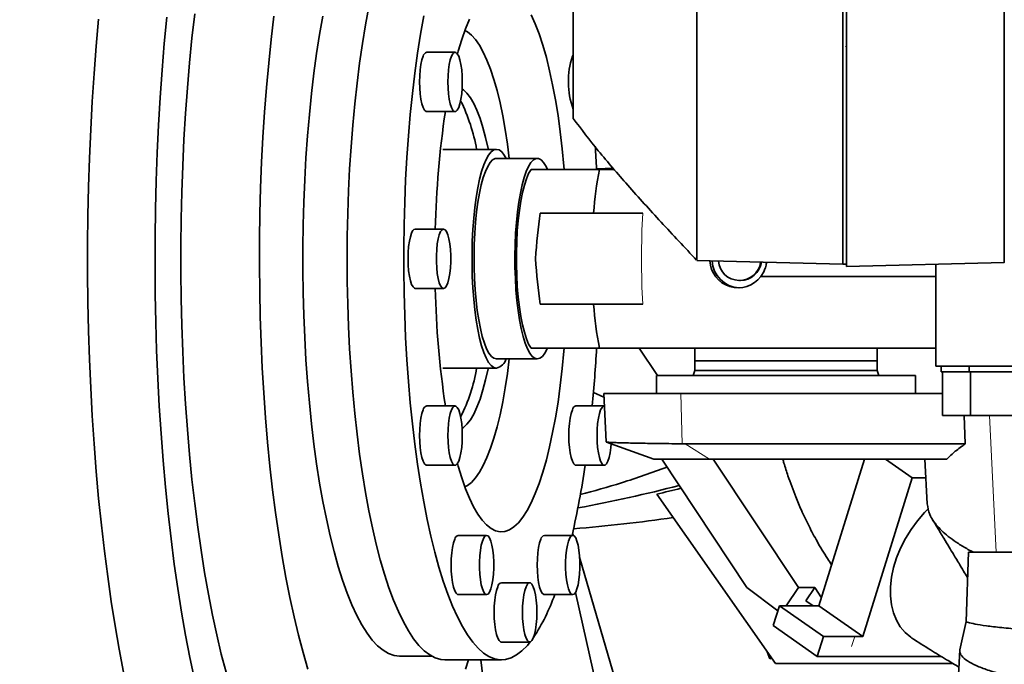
# Model space of a CAD drawing. Header units: millimetres. Extents: x 0 to 11920, y 0 to 8400.
# Tile 33 of 44: x 8595 to 8865, y 4827 to 5004. Entities that reach past the tile are written whole.
import ezdxf

# ---------------------------------------------------------------- set-up
doc = ezdxf.new("R2010")
doc.units = ezdxf.units.MM
doc.header["$LTSCALE"] = 20
doc.layers.add('THICK_LINE', color=7, linetype='Continuous')
doc.styles.add('SLDTEXTSTYLE0', font='TXT', dxfattribs={"width": 0.605})
doc.dimstyles.new('SLDDIMSTYLE0', dxfattribs={"dimtxt": 70, "dimasz": 70, "dimexe": 0, "dimexo": 0.0625, "dimgap": 17.5, "dimtad": 1, "dimdec": 4, "dimlfac": 20, "dimzin": 12, "dimdsep": 46, "dimtxsty": 'SLDTEXTSTYLE0', "dimsah": 1, "dimcen": 0.09, "dimadec": 1, "dimazin": 3, "dimtfac": 1, "dimtofl": 0, "dimtmove": 0, "dimatfit": 3, "dimfxl": 1, "dimfrac": 2, "dimtolj": 1, "dimtzin": 12, "dimarcsym": 0})

# ---------------------------------------------------------------- blocks, each defined once
blk = doc.blocks.new('_D_1')
at = {"layer": 'THICK_LINE'}
for p, q in [((10553.28, 5132.52), (11483.72, 5132.52)), ((6065.91, 4671.14), (5923.93, 4646.11))]:
    blk.add_line(p, q, dxfattribs=at)
blk.add_arc((8682.55, 5132.52), 2771.17, 190, 360, dxfattribs=at)
for points in [[(11453.72, 5132.52), (11442.84, 5062.66), (11462.84, 5062.4)], [(5953.47, 4651.31), (5956.67, 4580.68), (5976.32, 4584.4)]]:
    blk.add_solid(points, dxfattribs=at)
at = {"layer": 'THICK_LINE', "insert": (8817.13, 2453.12), "char_height": 70, "attachment_point": 1, "rotation": 5, "style": 'SLDTEXTSTYLE0'}
blk.add_mtext('170°', dxfattribs=at)

msp = doc.modelspace()

# ---------------------------------------------------------------- linework, layer by layer
at = {"color": 7, "linetype": 'Continuous', "lineweight": 35}
for p, q in [((8820.5467826, 5177.9654207), (8820.5467826, 4937.0003957)), ((8821.5467826, 5132.5242098), (8821.5467826, 4936.3789535)), ((8714.1673312, 4995.1592098), (8706.4083518, 4995.1592098)), ((8821.5467826, 4996.9545141), (8821.3741932, 4996.5242098)), ((8746.3466806, 4994.0693265), (8746.5360046, 4994.4640902)), ((8706.4083518, 4978.8892098), (8714.1673312, 4978.8892098)), ((8725.5181028, 4968.5242098), (8710.7719079, 4968.5242098)), ((8736.7271102, 4966.0242098), (8725.5181028, 4966.0242098)), ((8753.7524625, 4963.0242098), (8757.7657014, 4963.0242098)), ((8711.0014445, 4946.6592098), (8703.2424652, 4946.6592098)), ((8780.5234006, 4938.0484449), (8820.5467826, 4937.0003957)), ((8820.5467826, 4937.0003957), (8821.5467826, 4937.0615583)), ((8821.5467826, 4936.3789535), (8864.8443679, 4937.5127407)), ((8846.0467826, 4937.0205086), (8846.0467826, 4909.0242098)), ((8798.0362655, 4933.6621115), (8846.0467826, 4933.6621115)), ((8703.2424652, 4930.3892098), (8711.0014445, 4930.3892098)), ((8792.2144543, 4932.5242098), (8792.4379876, 4932.5242098)), ((8846.0467826, 4914.0242098), (8753.7524625, 4914.0242098)), ((8764.6742342, 4914.0242098), (8769.6605564, 4906.5242098)), ((8779.9558511, 4914.0242098), (8779.9558511, 4910.5242098)), ((8829.9558511, 4910.5242098), (8829.9558511, 4914.0242098)), ((8725.5181028, 4911.0242098), (8736.7271102, 4911.0242098)), ((8779.9558511, 4910.5242098), (8779.9558511, 4907.8979485)), ((8829.9558511, 4910.5242098), (8779.9558511, 4910.5242098)), ((8829.9558511, 4907.8979485), (8829.9558511, 4910.5242098)), ((9144.3653549, 4909.0242098), (8846.0467826, 4909.0242098)), ((8847.5136681, 4909.0242098), (8847.5136681, 4907.5242098)), ((8855.1853075, 4909.0242098), (8855.1853075, 4907.5242098)), ((8710.7719079, 4908.5242098), (8725.5181028, 4908.5242098)), ((8769.4558511, 4906.5242098), (8769.4558511, 4901.5242098)), ((8769.4558511, 4906.5242098), (8840.4558511, 4906.5242098)), ((8779.9558511, 4907.8979485), (8779.4558511, 4906.5242098)), ((8779.9558511, 4907.8979485), (8829.9558511, 4907.8979485)), ((8830.4558511, 4906.5242098), (8829.9558511, 4907.8979485)), ((8840.4558511, 4901.5242098), (8840.4558511, 4906.5242098)), ((8855.1853075, 4907.5242098), (8847.5136681, 4907.5242098)), ((8847.8786681, 4907.5242098), (8847.8786681, 4895.5242098)), ((8870.1932988, 4907.5242098), (8855.1853075, 4907.5242098)), ((8855.5503075, 4907.5242098), (8855.5503075, 4895.5242098)), ((8752.1347298, 4901.8211546), (8755.0067253, 4900.5746334)), ((8754.9565893, 4901.5242098), (8755.6560152, 4888.2770727)), ((8847.8786681, 4901.5242098), (8776.0623943, 4901.5242098)), ((8714.1673312, 4898.1592098), (8706.4083518, 4898.1592098)), ((8755.0965574, 4898.1592098), (8747.3375781, 4898.1592098)), ((8847.8786681, 4895.5242098), (8854.4591715, 4895.5242098)), ((8853.8053582, 4895.5242098), (8854.1473242, 4887.7568966)), ((8854.4591715, 4895.5242098), (8855.5503075, 4895.5242098)), ((8855.5503075, 4895.5242098), (8864.0101354, 4895.5242098)), ((8864.0101354, 4895.5242098), (8870.5582988, 4895.5242098)), ((8755.7016253, 4888.2527702), (8768.6932382, 4883.5242098)), ((8777.2806439, 4887.7568966), (8776.4802498, 4887.7607633)), ((8777.2806439, 4887.7568966), (8854.1473242, 4887.7568966)), ((8706.4083518, 4881.8892098), (8714.1673312, 4881.8892098)), ((8747.3375781, 4881.8892098), (8755.0965574, 4881.8892098)), ((8784.0008063, 4883.5242098), (8768.6932382, 4883.5242098)), ((8770.8484955, 4883.5242098), (8794.2482814, 4848.3282503)), ((8849.1023146, 4883.5242098), (8784.0008063, 4883.5242098)), ((8784.9519445, 4883.5242098), (8808.3517304, 4848.3282503)), ((8826.4535845, 4883.5242098), (8813.9979543, 4843.3475263)), ((8839.5357906, 4878.3979348), (8832.2269511, 4883.5242098)), ((8843.0529134, 4883.521125), (8843.6965135, 4871.3315127)), ((8839.5357906, 4878.3979348), (8826.0490013, 4834.895161)), ((8843.323413, 4878.3979348), (8839.5357906, 4878.3979348)), ((8802.0457449, 4827.5242098), (8769.5239574, 4873.9701358)), ((8722.8166944, 4862.6547456), (8715.0577151, 4862.6547456)), ((8746.4471942, 4862.6547456), (8738.6882148, 4862.6547456)), ((8746.4122011, 4863.2521488), (8746.6202666, 4862.5385601)), ((8855.0467826, 4858.0242098), (8854.3826696, 4839.0065005)), ((8855.0467826, 4858.0242098), (9140.1307785, 4858.0242098)), ((8748.3348308, 4856.6582323), (8760.1792013, 4816.0363754)), ((8734.6319443, 4849.6592098), (8726.8729649, 4849.6592098)), ((8747.1676042, 4846.9412709), (8753.1699618, 4820.4146672)), ((8794.2482814, 4848.3282503), (8802.7326633, 4841.947509)), ((8805.0403311, 4843.3475263), (8808.3517304, 4848.3282503)), ((8808.3517304, 4848.3282503), (8812.8336294, 4848.3282503)), ((8810.4381551, 4844.7251825), (8812.8336294, 4848.3282503)), ((8814.6807559, 4845.5499603), (8812.8336294, 4848.3282503)), ((8715.0577151, 4846.3847456), (8722.8166944, 4846.3847456)), ((8738.6882148, 4846.3847456), (8746.4471942, 4846.3847456)), ((8810.4381551, 4844.7251825), (8812.4023626, 4843.3475263)), ((8801.4808499, 4837.9096795), (8803.1666985, 4843.3475263)), ((8815.2177456, 4834.895161), (8803.1666985, 4843.3475263)), ((8811.7570048, 4843.3475263), (8803.1666985, 4843.3475263)), ((8811.7570048, 4843.3475263), (8813.9979543, 4843.3475263)), ((8813.9979543, 4843.3475263), (8826.0490013, 4834.895161)), ((8854.3571351, 4839.0190891), (8852.6850695, 4831.2161575)), ((8801.4808499, 4837.9096795), (8813.5318969, 4829.4573143)), ((8726.8729649, 4833.3892098), (8734.6319443, 4833.3892098)), ((8813.5318969, 4829.4573143), (8815.2177456, 4834.895161)), ((8823.8080519, 4834.895161), (8815.2177456, 4834.895161)), ((8823.8080519, 4834.895161), (8826.0490013, 4834.895161)), ((8800.4839923, 4828.7444272), (8799.8188095, 4830.7046032)), ((8852.6658497, 4831.2103866), (8851.0576199, 4800.7505642)), ((8698.9270352, 4829.5242098), (8707.7498571, 4829.5242098)), ((8711.3550062, 4828.5242098), (8726.8729649, 4828.5242098)), ((8722.9304527, 4815.0826259), (8721.2204673, 4828.5242098)), ((8800.4839923, 4828.7444272), (8800.7510318, 4829.3732517)), ((8801.0398289, 4828.9608067), (8800.4839923, 4828.7444272)), ((8845.3887439, 4829.4573143), (8813.5318969, 4829.4573143)), ((8847.5274914, 4829.4573143), (8845.3887439, 4829.4573143)), ((8850.7287454, 4827.5242098), (8802.0457449, 4827.5242098))]:
    msp.add_line(p, q, dxfattribs=at)
at = {"color": 8, "linetype": 'Continuous', "lineweight": 18}
for p, q in [((8776.4802498, 4887.7607633), (8776.0623943, 4901.5242098)), ((8862.6216144, 4858.0242098), (8860.8309394, 4895.5242098)), ((8777.2806439, 4887.7568966), (8784.0008063, 4883.5242098)), ((8822.9651275, 4832.1762377), (8823.8080519, 4834.895161))]:
    msp.add_line(p, q, dxfattribs=at)
at = {"color": 7, "linetype": 'Continuous', "lineweight": 35, "flags": 128}
for points in [[(8711.3550062, 4828.5242098), (8710.2176892, 4828.6233235), (8708.7048084, 4829.0634688), (8707.200417, 4829.8542498), (8705.709334, 4830.9931335), (8704.2363357, 4832.4764716), (8702.7861408, 4834.2995127), (8701.3633945, 4836.4564168), (8699.9726543, 4838.9402748), (8698.6183752, 4841.7431303), (8697.3048954, 4844.8560046), (8696.0364224, 4848.2689265), (8694.8170194, 4851.9709633), (8693.6505925, 4855.9502562), (8692.5408782, 4860.1940584), (8691.4914313, 4864.6887757), (8690.5056133, 4869.4200101), (8689.5865823, 4874.3726061), (8688.7372821, 4879.530699), (8687.9604332, 4884.877766), (8687.2585243, 4890.3966786), (8686.6338036, 4896.0697583), (8686.0882724, 4901.8788324), (8685.6236782, 4907.8052926), (8685.2415091, 4913.8301548), (8684.9429895, 4919.9341196), (8684.7290755, 4926.0976339), (8684.6004524, 4932.3009544), (8684.5575322, 4938.5242098), (8684.6004524, 4944.7474652), (8684.7290755, 4950.9507857), (8684.9429895, 4957.1143), (8685.2415091, 4963.2182647), (8685.6236782, 4969.243127), (8686.0882724, 4975.1695872), (8686.6338036, 4980.9786613), (8687.2585243, 4986.6517409), (8687.9604332, 4992.1706536), (8688.7372821, 4997.5177206), (8689.5865823, 5002.6758135), (8690.5056133, 5007.6284095)], [(8616.3736288, 5004.2711958), (8615.7048479, 4996.8425124), (8615.1167719, 4989.2996681), (8614.6105519, 4981.6574285), (8614.1871789, 4973.9307537), (8613.8474816, 4966.1347688), (8613.5921252, 4958.284735), (8613.4216093, 4950.396019), (8613.3362678, 4942.4840634), (8613.3362678, 4934.5643562), (8613.4216093, 4926.6524006), (8613.5921252, 4918.7636846), (8613.8474816, 4910.9136508), (8614.1871789, 4903.1176659), (8614.6105519, 4895.3909911), (8615.1167719, 4887.7487515), (8615.7048479, 4880.2059072), (8616.3736288, 4872.7772238), (8617.1218054, 4865.4772432), (8617.947913, 4858.3202555), (8618.8503347, 4851.3202707), (8619.8273037, 4844.4909918), (8620.8769077, 4837.8457873), (8621.9970921, 4831.3976656), (8623.1856639, 4825.159249)], [(8635.0695376, 5004.7944375), (8634.379515, 4997.5545723), (8633.7698955, 4990.1941115), (8633.2419245, 4982.728092), (8632.7966806, 4975.1717665), (8632.4350735, 4967.5405722), (8632.1578418, 4959.8500991), (8631.965552, 4952.1160585), (8631.8585968, 4944.3542504), (8631.8371949, 4936.580532), (8631.9013898, 4928.8107843), (8632.0510505, 4921.0608806), (8632.2858712, 4913.3466536), (8632.6053722, 4905.6838628), (8633.0089008, 4898.0881629), (8633.4956326, 4890.5750716), (8634.0645731, 4883.1599376), (8634.7145602, 4875.8579097), (8635.4442659, 4868.6839054), (8636.2521994, 4861.6525809), (8637.1367103, 4854.7783007), (8638.0959915, 4848.0751086), (8639.1280832, 4841.5566988), (8640.2308769, 4835.2363881), (8641.4021197, 4829.1270885), (8642.6394189, 4823.2412809)], [(8642.7272506, 5005.686659), (8641.9754094, 4999.0450023), (8641.302617, 4992.2619964), (8640.7104448, 4985.3534835), (8640.2002759, 4978.3355986), (8639.7733017, 4971.2247324), (8639.4305195, 4964.0374926), (8639.1727299, 4956.7906653), (8639.000535, 4949.5011759), (8638.9143368, 4942.1860493), (8638.9143368, 4934.8623703), (8639.000535, 4927.5472437), (8639.1727299, 4920.2577542), (8639.4305195, 4913.010927), (8639.7733017, 4905.8236872), (8640.2002759, 4898.712821), (8640.7104448, 4891.6949361), (8641.302617, 4884.7864232), (8641.9754094, 4878.0034173), (8642.7272506, 4871.3617606), (8643.5563848, 4864.8769649), (8644.4608754, 4858.5641757), (8645.4386099, 4852.4381369), (8646.4873048, 4846.5131561), (8647.6045108, 4840.8030714), (8648.7876187, 4835.3212189), (8650.0338652, 4830.0804018), (8651.3403397, 4825.0928603)], [(8664.4795057, 5005.0341313), (8663.7160831, 4998.6712579), (8663.0302519, 4992.1611946), (8662.4236905, 4985.5198726), (8661.8978831, 4978.7635444), (8661.4541165, 4971.9087438), (8661.0934768, 4964.9722456), (8660.8168464, 4957.9710247), (8660.6249024, 4950.9222141), (8660.5181143, 4943.8430635), (8660.4967436, 4936.7508969), (8660.5608426, 4929.6630698), (8660.7102544, 4922.5969274), (8660.9446133, 4915.5697617), (8661.2633459, 4908.5987694), (8661.6656721, 4901.7010097), (8662.1506074, 4894.8933625), (8662.7169651, 4888.1924873), (8663.3633592, 4881.6147823), (8664.0882079, 4875.1763442), (8664.8897373, 4868.8929289), (8665.765986, 4862.7799131), (8666.7148096, 4856.8522562), (8667.7338862, 4851.1244643), (8668.820722, 4845.6105542), (8669.9726573, 4840.3240193), (8671.186873, 4835.2777969), (8672.4603979, 4830.4842356), (8673.7901154, 4825.9550663)], [(8677.8989733, 5005.0848287), (8677.0075695, 5000.0485207), (8676.1876624, 4994.8115331), (8675.4419264, 4989.390948), (8674.772794, 4983.8044462), (8674.1824476, 4978.0702497), (8673.672813, 4972.2070622), (8673.2455524, 4966.2340082), (8672.9020595, 4960.1705707), (8672.6434546, 4954.0365272), (8672.4705813, 4947.8518857), (8672.3840034, 4941.6368193), (8672.3840034, 4935.4116003), (8672.4705813, 4929.1965339), (8672.6434546, 4923.0118924), (8672.9020595, 4916.8778489), (8673.2455524, 4910.8144114), (8673.672813, 4904.8413574), (8674.1824476, 4898.9781699), (8674.772794, 4893.2439734), (8675.4419264, 4887.6574716), (8676.1876624, 4882.2368865), (8677.0075695, 4876.9998989), (8677.8989733, 4871.9635909), (8678.8589663, 4867.1443898), (8679.8844172, 4862.5580148), (8680.9719811, 4858.2194258), (8682.1181107, 4854.1427742), (8683.3190675, 4850.3413574), (8684.5709343, 4846.8275747), (8685.8696276, 4843.6128874), (8687.2109115, 4840.7077811), (8688.590411, 4838.1217316), (8690.0036264, 4835.8631742), (8691.4459481, 4833.9394757), (8692.9126716, 4832.3569108), (8694.3990126, 4831.1206417), (8695.9001231, 4830.2347006), (8697.4111068, 4829.7019775), (8698.9270352, 4829.5242098), (8698.9270352, 4829.5242098)], [(8705.5555191, 5005.1788062), (8704.6709992, 5000.1214363), (8703.8575989, 4994.8667519), (8703.1179238, 4989.4315853), (8702.4543432, 4983.8333471), (8701.8689828, 4978.0899701), (8701.3637177, 4972.219852), (8700.9401665, 4966.2417965), (8700.5996858, 4960.1749534), (8700.3433663, 4954.0387563), (8700.1720292, 4947.8528615), (8700.0862232, 4941.6370842), (8700.0862232, 4935.4113354), (8700.1720292, 4929.1955581), (8700.3433663, 4923.0096633), (8700.5996858, 4916.8734662), (8700.9401665, 4910.806623), (8701.3637177, 4904.8285676), (8701.8689828, 4898.9584495), (8702.4543432, 4893.2150725), (8703.1179238, 4887.6168343), (8703.8575989, 4882.1816677), (8704.6709992, 4876.9269833), (8705.5555191, 4871.8696134), (8706.5083251, 4867.0257583), (8707.5263653, 4862.4109342), (8708.6063785, 4858.0399239), (8709.744905, 4853.9267291), (8710.9382979, 4850.0845255), (8712.1827343, 4846.5256208), (8713.474228, 4843.2614154), (8714.8086418, 4840.3023654), (8716.1817013, 4837.6579496), (8717.5890082, 4835.3366388), (8719.0260544, 4833.345869), (8720.4882365, 4831.692017), (8721.9708709, 4830.3803808), (8723.4692082, 4829.4151619), (8724.9784488, 4828.7994522), (8726.493758, 4828.5352239), (8728.010282, 4828.6233235), (8729.5231628, 4829.0634688), (8731.0275542, 4829.8542498), (8732.5186372, 4830.9931335), (8733.9916354, 4832.4764716), (8734.7698691, 4833.408935)], [(8718.1158603, 5004.2331048), (8717.0323457, 5001.5965325), (8715.9957262, 4998.6593919), (8715.0109416, 4995.4356797), (8714.8100201, 4994.7195581)], [(8744.1106683, 4963.0816881), (8744.0427325, 4963.8709341), (8743.575815, 4968.6730059), (8743.0293008, 4973.331405), (8742.4057943, 4977.8239319), (8741.7082668, 4982.1291778), (8740.9400423, 4986.2266261), (8740.1047818, 4990.0967507), (8739.2064656, 4993.7211086), (8738.2493748, 4997.0824282), (8737.2380701, 5000.1646912), (8736.177371, 5002.9532093), (8735.0723322, 5005.4346938)], [(8729.0435689, 4966.0242098), (8728.5314337, 4969.9849627), (8727.9215635, 4973.9691561), (8727.2408653, 4977.755127), (8726.493146, 4981.3217027), (8725.682587, 4984.6489375), (8724.8137214, 4987.718224), (8723.8914082, 4990.5123977), (8722.9208052, 4993.0158323), (8721.9073407, 4995.2145277), (8720.8566822, 4997.0961878), (8719.7747054, 4998.6502897), (8718.6674613, 4999.8681422), (8717.5411419, 5000.7429344), (8716.8480725, 5001.1056424)], [(8716.1491262, 4987.0242098), (8716.1058192, 4988.7155714), (8715.977791, 4990.3330124), (8715.770637, 4991.8058428), (8715.4934109, 4993.0696929), (8715.1582287, 4994.0693265), (8714.7797395, 4994.7610546), (8714.3744852, 4995.1146454), (8713.9601772, 4995.1146454), (8713.5549229, 4994.7610546), (8713.1764337, 4994.0693265), (8712.8412515, 4993.0696929), (8712.5640254, 4991.8058428), (8712.3568714, 4990.3330124), (8712.2288432, 4988.7155714), (8712.1855362, 4987.0242098), (8712.2288432, 4985.3328482), (8712.3568714, 4983.7154072), (8712.5640254, 4982.2425768), (8712.8412515, 4980.9787266), (8713.1764337, 4979.9790931), (8713.5549229, 4979.287365), (8713.9601772, 4978.9337742), (8714.3744852, 4978.9337742), (8714.7797395, 4979.287365), (8715.1582287, 4979.9790931), (8715.4934109, 4980.9787266), (8715.770637, 4982.2425768), (8715.977791, 4983.7154072), (8716.1058192, 4985.3328482), (8716.1491262, 4987.0242098)], [(8706.4083518, 4978.8892098), (8706.2011978, 4978.9337742), (8705.7959435, 4979.287365), (8705.4174543, 4979.9790931), (8705.0822721, 4980.9787266), (8704.805046, 4982.2425768), (8704.597892, 4983.7154072), (8704.4698638, 4985.3328482), (8704.4265568, 4987.0242098), (8704.4698638, 4988.7155714), (8704.597892, 4990.3330124), (8704.805046, 4991.8058428), (8705.0822721, 4993.0696929), (8705.4174543, 4994.0693265)], [(8716.089177, 4985.0384564), (8716.4355144, 4984.8101742), (8717.4107063, 4983.9227236), (8718.3633447, 4982.689763), (8719.2861794, 4981.1206758), (8720.1721872, 4979.2274038), (8721.0146248, 4977.0243559), (8721.807081, 4974.5282986), (8722.5435246, 4971.7582285), (8723.2183508, 4968.7352274), (8723.2612307, 4968.5242098)], [(8725.5181028, 4908.5242098), (8724.7930568, 4908.7000711), (8724.0765114, 4909.2255931), (8723.3768673, 4910.0946147), (8722.7023272, 4911.2969472), (8722.0607995, 4912.8184945), (8721.4598055, 4914.6414178), (8720.9063914, 4916.744345), (8720.4070453, 4919.1026213), (8719.9676218, 4921.6885978), (8719.5932725, 4924.4719566), (8719.2883865, 4927.4200651), (8719.0565382, 4930.4983596), (8718.9004458, 4933.6707499), (8718.8219394, 4936.9000425), (8718.8219394, 4940.1483771), (8718.9004458, 4943.3776697), (8719.0565382, 4946.5500599), (8719.2883865, 4949.6283545), (8719.5932725, 4952.576463), (8719.9676218, 4955.3598218), (8720.4070453, 4957.9457983), (8720.9063914, 4960.3040746), (8721.4598055, 4962.4070018), (8722.0607995, 4964.2299251), (8722.7023272, 4965.7514724), (8723.3768673, 4966.9538049), (8724.0765114, 4967.8228265), (8724.7930568, 4968.3483485), (8725.5181028, 4968.5242098), (8726.2431487, 4968.3483485), (8726.9596942, 4967.8228265), (8727.6593383, 4966.9538049), (8728.1981726, 4966.0242098)], [(8725.5181028, 4966.0242098), (8725.1671684, 4965.9793602), (8724.4698747, 4965.6214403), (8723.7862463, 4964.9102666), (8723.1251952, 4963.8551103), (8722.4953393, 4962.4697269), (8721.9048898, 4960.7721771), (8721.361544, 4958.7845911), (8720.8723854, 4956.53288), (8720.4437908, 4954.0463983), (8720.0813475, 4951.3575612), (8719.7897807, 4948.5014217), (8719.5728914, 4945.515214), (8719.433507, 4942.4378678), (8719.3734445, 4939.3095012), (8719.3934871, 4936.1708971), (8719.4933735, 4933.062972), (8719.6718014, 4930.0262424), (8719.9264447, 4927.1002969), (8720.2539839, 4924.3232796), (8720.6501489, 4921.7313931), (8721.1097752, 4919.3584267), (8721.6268707, 4917.2353155), (8722.1946944, 4915.3897376), (8722.8058438, 4913.845753), (8723.4523517, 4912.6234898), (8724.1257898, 4911.7388821), (8724.8173788, 4911.2034621), (8725.5181028, 4911.0242098), (8725.5181028, 4911.0242098)], [(8736.7271102, 4911.0242098), (8736.0263862, 4911.2034621), (8735.3347972, 4911.7388821), (8734.6613591, 4912.6234898), (8734.0148513, 4913.845753), (8733.4037019, 4915.3897376), (8732.8358782, 4917.2353155), (8732.3187826, 4919.3584267), (8731.8591564, 4921.7313931), (8731.4629913, 4924.3232796), (8731.1354522, 4927.1002969), (8730.8808088, 4930.0262424), (8730.7023809, 4933.062972), (8730.6024946, 4936.1708971), (8730.582452, 4939.3095012), (8730.6425144, 4942.4378678), (8730.7818988, 4945.515214), (8730.9987882, 4948.5014217), (8731.290355, 4951.3575612), (8731.6527982, 4954.0463983), (8732.0813928, 4956.53288), (8732.5705515, 4958.7845911), (8733.1138972, 4960.7721771), (8733.7043468, 4962.4697269), (8734.3342026, 4963.8551103), (8734.9952537, 4964.9102666), (8735.6788822, 4965.6214403), (8736.3761759, 4965.9793602), (8737.0780446, 4965.9793602), (8737.7753383, 4965.6214403), (8738.4589668, 4964.9102666), (8739.1200178, 4963.8551103), (8739.5180443, 4963.02648)], [(8734.9976003, 4963.0242098), (8734.3519826, 4961.9168282), (8733.7407919, 4960.4703749), (8733.1728874, 4958.705816), (8732.6565007, 4956.6487284), (8732.1991167, 4954.3289293), (8731.8073651, 4951.7800437), (8731.4869244, 4949.0390172), (8731.2424391, 4946.1455804), (8731.0774532, 4943.1416734), (8730.994358, 4940.070837), (8730.994358, 4936.9775826), (8731.0774532, 4933.9067462), (8731.2424391, 4930.9028391), (8731.4869244, 4928.0094024), (8731.8073651, 4925.2683759), (8732.1991167, 4922.7194903), (8732.6565007, 4920.3996911), (8733.1728874, 4918.3426036), (8733.7407919, 4916.5780447), (8734.3519826, 4915.1315914), (8734.9976003, 4914.0242098)], [(8712.7177293, 4942.5917098), (8712.4742052, 4943.9675873), (8712.1663144, 4945.105563), (8711.8075132, 4945.9559021), (8711.4134829, 4946.4814405), (8711.0014445, 4946.6592098), (8710.5894062, 4946.4814405), (8710.1953759, 4945.9559021), (8709.8365746, 4945.105563), (8709.5286838, 4943.9675873), (8709.2851597, 4942.5917098), (8709.1166455, 4941.038063), (8709.030506, 4939.3745488), (8709.030506, 4937.6738707), (8709.1166455, 4936.0103565), (8709.2851597, 4934.4567098), (8709.5286838, 4933.0808323), (8709.8365746, 4931.9428565), (8710.1953759, 4931.0925175), (8710.5894062, 4930.5669791), (8711.0014445, 4930.3892098), (8711.4134829, 4930.5669791), (8711.8075132, 4931.0925175), (8712.1663144, 4931.9428565), (8712.4742052, 4933.0808323), (8712.7177293, 4934.4567098), (8712.8862436, 4936.0103565), (8712.9723831, 4937.6738707), (8712.9723831, 4939.3745488), (8712.8862436, 4941.038063), (8712.7177293, 4942.5917098)], [(8703.2424652, 4930.3892098), (8703.0353112, 4930.4337742), (8702.6300568, 4930.787365), (8702.2515677, 4931.4790931), (8701.9163855, 4932.4787266), (8701.6391593, 4933.7425768), (8701.4320053, 4935.2154072), (8701.3039771, 4936.8328482), (8701.2606702, 4938.5242098), (8701.3039771, 4940.2155714), (8701.4320053, 4941.8330124), (8701.6391593, 4943.3058428), (8701.9163855, 4944.5696929), (8702.2515677, 4945.5693265)], [(8714.8100201, 4882.3288615), (8715.0109416, 4881.6127399), (8715.9957262, 4878.3890277), (8717.0323457, 4875.4518871), (8718.1158603, 4872.8153148), (8719.2411065, 4870.4918753), (8720.402722, 4868.4926408), (8721.5951711, 4866.8271387), (8722.8127713, 4865.5033058), (8724.0497202, 4864.5274507), (8725.3001231, 4863.9042239), (8726.5580213, 4863.6365953), (8727.8174204, 4863.7258403), (8729.0723188, 4864.1715335), (8730.3167362, 4864.9715512), (8731.5447424, 4866.1220807), (8732.7504855, 4867.6176394), (8733.9282196, 4869.4511002), (8735.0723322, 4871.6137258), (8736.177371, 4874.0952103), (8737.2380701, 4876.8837283), (8738.2493748, 4879.9659914), (8739.2064656, 4883.3273109), (8740.1047818, 4886.9516689), (8740.9400423, 4890.8217935), (8741.7082668, 4894.9192418), (8742.4057943, 4899.2244877), (8743.0293008, 4903.7170146), (8743.575815, 4908.3754137), (8744.0427325, 4913.1774855), (8744.1106706, 4913.966758)], [(8739.4726997, 4913.9196252), (8739.4393692, 4913.845753), (8738.7928613, 4912.6234898), (8738.1194233, 4911.7388821), (8737.4278342, 4911.2034621), (8736.7271102, 4911.0242098)], [(8716.8480725, 4875.9427771), (8717.5411419, 4876.3054851), (8718.6674613, 4877.1802774), (8719.7747054, 4878.3981299), (8720.8566822, 4879.9522317), (8721.9073407, 4881.8338919), (8722.9208052, 4884.0325873), (8723.8914082, 4886.5360219), (8724.8137214, 4889.3301956), (8725.682587, 4892.3994821), (8726.493146, 4895.7267169), (8727.2408653, 4899.2932926), (8727.9215635, 4903.0792634), (8728.5314337, 4907.0634569), (8729.0435689, 4911.0242098)], [(8723.2612307, 4908.5242098), (8723.2183508, 4908.3131921), (8722.5435246, 4905.2901911), (8721.807081, 4902.520121), (8721.0146248, 4900.0240637), (8720.1721872, 4897.8210158), (8719.2861794, 4895.9277438), (8718.3633447, 4894.3586566), (8717.4107063, 4893.125696), (8716.4355144, 4892.2382454), (8716.089177, 4892.0099631)], [(8715.1582287, 4897.0693265), (8714.7797395, 4897.7610546), (8714.3744852, 4898.1146454), (8713.9601772, 4898.1146454), (8713.5549229, 4897.7610546), (8713.1764337, 4897.0693265), (8712.8412515, 4896.0696929), (8712.5640254, 4894.8058428), (8712.3568714, 4893.3330124), (8712.2288432, 4891.7155714), (8712.1855362, 4890.0242098), (8712.2288432, 4888.3328482), (8712.3568714, 4886.7154072), (8712.5640254, 4885.2425768), (8712.8412515, 4883.9787266), (8713.1764337, 4882.9790931), (8713.5549229, 4882.287365), (8713.9601772, 4881.9337742), (8714.3744852, 4881.9337742), (8714.7797395, 4882.287365), (8715.1582287, 4882.9790931), (8715.4934109, 4883.9787266), (8715.770637, 4885.2425768), (8715.977791, 4886.7154072), (8716.1058192, 4888.3328482), (8716.1491262, 4890.0242098), (8716.1058192, 4891.7155714), (8715.977791, 4893.3330124), (8715.770637, 4894.8058428), (8715.4934109, 4896.0696929), (8715.1582287, 4897.0693265)], [(8755.0965574, 4898.1592098), (8754.8894034, 4898.1146454), (8754.4841491, 4897.7610546), (8754.1056599, 4897.0693265), (8753.7704777, 4896.0696929), (8753.4932516, 4894.8058428), (8753.2860976, 4893.3330124), (8753.1580694, 4891.7155714), (8753.1147624, 4890.0242098)], [(8706.4083518, 4881.8892098), (8706.2011978, 4881.9337742), (8705.7959435, 4882.287365), (8705.4174543, 4882.9790931), (8705.0822721, 4883.9787266), (8704.805046, 4885.2425768), (8704.597892, 4886.7154072), (8704.4698638, 4888.3328482), (8704.4265568, 4890.0242098), (8704.4698638, 4891.7155714), (8704.597892, 4893.3330124), (8704.805046, 4894.8058428), (8705.0822721, 4896.0696929), (8705.4174543, 4897.0693265)], [(8747.3375781, 4881.8892098), (8747.1304241, 4881.9337742), (8746.7251697, 4882.287365), (8746.3466806, 4882.9790931), (8746.0114984, 4883.9787266), (8745.7342722, 4885.2425768), (8745.5271182, 4886.7154072), (8745.39909, 4888.3328482), (8745.3557831, 4890.0242098), (8745.39909, 4891.7155714), (8745.5271182, 4893.3330124), (8745.7342722, 4894.8058428), (8746.0114984, 4896.0696929), (8746.3466806, 4897.0693265)], [(8753.1147624, 4890.0242098), (8753.1580694, 4888.3328482), (8753.2860976, 4886.7154072), (8753.4932516, 4885.2425768), (8753.7704777, 4883.9787266), (8754.1056599, 4882.9790931), (8754.4841491, 4882.287365), (8754.8894034, 4881.9337742), (8755.3037114, 4881.9337742), (8755.7089658, 4882.287365), (8756.0874549, 4882.9790931), (8756.4226371, 4883.9787266), (8756.6998633, 4885.2425768), (8756.9070173, 4886.7154072), (8757.001426, 4887.7796814)], [(8844.0158111, 4869.9808284), (8842.9600824, 4868.9037389), (8841.0337495, 4866.6771893), (8839.2829948, 4864.288894), (8837.732395, 4861.7723796), (8836.403717, 4859.1629723), (8835.3156127, 4856.4973025), (8834.4833566, 4853.8127904), (8833.9186317, 4851.1471206), (8833.6293657, 4848.5377133), (8833.619619, 4846.0211989), (8833.8895287, 4843.6329036), (8834.4353056, 4841.406354), (8835.2492883, 4839.3728059), (8836.3200503, 4837.5608059), (8837.6325605, 4835.9957904), (8839.168394, 4834.6997289), (8839.5270453, 4834.4571887)], [(8722.8166944, 4862.6547456), (8722.4046561, 4862.4769764), (8722.0106258, 4861.9514379), (8721.6518245, 4861.1010989), (8721.3439337, 4859.9631231), (8721.1004096, 4858.5872456), (8720.9318954, 4857.0335989), (8720.8457559, 4855.3700847), (8720.8457559, 4853.6694066), (8720.9318954, 4852.0058924), (8721.1004096, 4850.4522456), (8721.3439337, 4849.0763681), (8721.6518245, 4847.9383924), (8722.0106258, 4847.0880533), (8722.4046561, 4846.5625149), (8722.8166944, 4846.3847456), (8723.2287328, 4846.5625149), (8723.6227631, 4847.0880533), (8723.9815643, 4847.9383924), (8724.2894551, 4849.0763681), (8724.5329792, 4850.4522456), (8724.7014935, 4852.0058924), (8724.7876329, 4853.6694066), (8724.7876329, 4855.3700847), (8724.7014935, 4857.0335989), (8724.5329792, 4858.5872456), (8724.2894551, 4859.9631231), (8723.9815643, 4861.1010989), (8723.6227631, 4861.9514379), (8723.2287328, 4862.4769764), (8722.8166944, 4862.6547456)], [(8744.7309094, 4858.5872456), (8744.5623951, 4857.0335989), (8744.4762557, 4855.3700847), (8744.4762557, 4853.6694066), (8744.5623951, 4852.0058924), (8744.7309094, 4850.4522456), (8744.9744335, 4849.0763681), (8745.2823243, 4847.9383924), (8745.6411256, 4847.0880533), (8746.0351559, 4846.5625149), (8746.4471942, 4846.3847456), (8746.8592326, 4846.5625149), (8747.2532629, 4847.0880533), (8747.6120641, 4847.9383924), (8747.9199549, 4849.0763681), (8748.163479, 4850.4522456), (8748.3319933, 4852.0058924), (8748.4181327, 4853.6694066), (8748.4181327, 4855.3700847), (8748.3319933, 4857.0335989), (8748.163479, 4858.5872456), (8747.9199549, 4859.9631231), (8747.6120641, 4861.1010989), (8747.2532629, 4861.9514379), (8746.8592326, 4862.4769764), (8746.4471942, 4862.6547456), (8746.0351559, 4862.4769764), (8745.6411256, 4861.9514379), (8745.2823243, 4861.1010989), (8744.9744335, 4859.9631231), (8744.7309094, 4858.5872456)], [(8715.0577151, 4846.3847456), (8714.8505611, 4846.42931), (8714.4453067, 4846.7829009), (8714.0668176, 4847.474629), (8713.7316354, 4848.4742625), (8713.4544092, 4849.7381126), (8713.2472552, 4851.210943), (8713.119227, 4852.828384), (8713.07592, 4854.5197456), (8713.119227, 4856.2111072), (8713.2472552, 4857.8285482), (8713.4544092, 4859.3013787), (8713.7316354, 4860.5652288), (8714.0668176, 4861.5648623)], [(8738.6882148, 4846.3847456), (8738.4810609, 4846.42931), (8738.0758065, 4846.7829009), (8737.6973173, 4847.474629), (8737.3621351, 4848.4742625), (8737.084909, 4849.7381126), (8736.877755, 4851.210943), (8736.7497268, 4852.828384), (8736.7064198, 4854.5197456), (8736.7497268, 4856.2111072), (8736.877755, 4857.8285482), (8737.084909, 4859.3013787), (8737.3621351, 4860.5652288), (8737.6973173, 4861.5648623)], [(8733.6410468, 4848.5693265), (8733.3058646, 4847.5696929), (8733.0286385, 4846.3058428), (8732.8214845, 4844.8330124), (8732.6934563, 4843.2155714), (8732.6501493, 4841.5242098), (8732.6934563, 4839.8328482), (8732.8214845, 4838.2154072), (8733.0286385, 4836.7425768), (8733.3058646, 4835.4787266), (8733.6410468, 4834.4790931), (8734.019536, 4833.787365), (8734.4247903, 4833.4337742), (8734.8390983, 4833.4337742), (8735.2443526, 4833.787365), (8735.6228418, 4834.4790931), (8735.958024, 4835.4787266), (8736.2352502, 4836.7425768), (8736.4424041, 4838.2154072), (8736.5704323, 4839.8328482), (8736.6137393, 4841.5242098), (8736.5704323, 4843.2155714), (8736.4424041, 4844.8330124), (8736.2352502, 4846.3058428), (8735.958024, 4847.5696929), (8735.6228418, 4848.5693265), (8735.2443526, 4849.2610546), (8734.8390983, 4849.6146454), (8734.4247903, 4849.6146454), (8734.019536, 4849.2610546), (8733.6410468, 4848.5693265)], [(8726.8729649, 4833.3892098), (8726.665811, 4833.4337742), (8726.2605566, 4833.787365), (8725.8820674, 4834.4790931), (8725.5468853, 4835.4787266), (8725.2696591, 4836.7425768), (8725.0625051, 4838.2154072), (8724.9344769, 4839.8328482), (8724.8911699, 4841.5242098), (8724.9344769, 4843.2155714), (8725.0625051, 4844.8330124), (8725.2696591, 4846.3058428), (8725.5468853, 4847.5696929), (8725.8820674, 4848.5693265)], [(8717.0552758, 4825.9550663), (8717.8259127, 4828.5242098)]]:
    msp.add_lwpolyline(points, dxfattribs=at)
at = {"color": 7, "linetype": 'Continuous', "lineweight": 35}
for centre, radius, start, end in [((8706.7327337, 4993.8688965), 1.330463, 104.111592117, 171.335592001), ((8768.1104351, 4987.1096001), 22.8494815, 162.26649361, 199.224798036), ((8671.1741904, 4959.8486754), 49.6614384, 10.06082681, 26.296219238), ((8967.5476872, 4940.6611137), 258.8826177, 171.508322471, 178.672385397), ((8342.1597085, 4940.1826016), 411.4720717, 3.200874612, 4.06740468), ((8859.3797654, 4942.9953679), 107.509449, 169.263156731, 175.717144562), ((8703.566847, 4945.3688965), 1.330463, 104.111592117, 171.335592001), ((8791.8251029, 4938.3268305), 7.7677632, 182.738736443, 323.092648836), ((8792.5237889, 4938.3965015), 7.8757947, 183.322204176, 267.214341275), ((8792.21201, 4938.3918187), 5.8346707, 184.888575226, 352.111424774), ((8792.3849408, 4938.411391), 5.8874202, 270.516253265, 351.932942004), ((8961.6350665, 4935.8794127), 252.9600885, 181.243635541, 188.575656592), ((8859.3797654, 4934.0530516), 107.509449, 184.282855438, 190.736843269), ((8355.4554471, 4936.0227279), 398.150043, 354.5430042, 356.827603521), ((8724.602854, 4912.1919369), 3.7801987, 284.011495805, 342.006670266), ((8675.663701, 4915.7255328), 44.9883769, 332.853956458, 350.788997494), ((8706.7327337, 4896.8688965), 1.330463, 104.111592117, 171.335592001), ((8747.6619599, 4896.8688965), 1.330463, 104.111592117, 171.335592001), ((8512.6609862, 4915.9555945), 239.6186616, 347.147595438, 351.826614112), ((8715.3820969, 4861.3644324), 1.330463, 104.111592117, 171.335592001), ((8739.0125967, 4861.3644324), 1.330463, 104.111592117, 171.335592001), ((8727.1973468, 4848.3688965), 1.330463, 104.111592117, 171.335592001), ((8689.5327913, 4864.8523994), 55.1611959, 326.805842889, 340.4399703)]:
    msp.add_arc(centre, radius, start, end, dxfattribs=at)
at = {"color": 8, "linetype": 'Continuous', "lineweight": 18}
msp.add_arc((8992.8741158, 4938.5242098), 227.5598108, 176.851122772, 183.148877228, dxfattribs=at)
at = {"color": 7, "linetype": 'Continuous', "lineweight": 35}
for centre, major_axis, ratio, start_param, end_param in [((8752.6071727, 4956.9108505), (21.482129, 1.2576037), 0.2889421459, 1.3137479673, 1.5360707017), ((8743.6368557, 4939.7987792), (2.3463761, 32.7166475), 0.2222771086, 1.2365560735, 1.6256990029), ((8743.6368557, 4937.2496404), (-2.3463761, 32.7166475), 0.2222771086, 1.5158936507, 1.9050365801), ((8652.8503881, 5002.768001), (261.9160047, -8.6581052), 0.533499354, 5.1012244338, 5.2178821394), ((8659.8461103, 5002.768001), (261.7959885, -5.7787903), 0.5343117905, 5.1564325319, 5.1844649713), ((8717.6359668, 5002.768001), (261.9160047, 8.6581052), 0.533499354, 4.805874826, 4.9117762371)]:
    msp.add_ellipse(centre, major_axis=major_axis, ratio=ratio, start_param=start_param, end_param=end_param, dxfattribs=at)
for points, knots in [([(8746.5467826, 5481.8242098), (8746.5467826, 5481.8241297), (8746.5467826, 5481.8236487), (8746.5467826, 5481.8352368), (8746.5467826, 5481.8055638), (8746.5467826, 5481.9021531), (8746.5467826, 5481.0648512), (8746.5467826, 5479.0642146), (8746.5467826, 5475.9835448), (8746.5467826, 5471.9666748), (8746.5467826, 5467.0540348), (8746.5467826, 5461.7878722), (8746.5467826, 5456.3736556), (8746.5467826, 5449.1588434), (8746.5467826, 5436.2244212), (8746.5467826, 5368.3786467), (8746.5467826, 5288.5962544), (8746.5467826, 5208.5617398), (8746.5467826, 5181.4546128), (8746.5467826, 5166.0069818), (8746.5467826, 5153.9385036), (8746.5467826, 5141.3807433), (8746.5467826, 5128.3311823), (8746.5467826, 5115.1538272), (8746.5467826, 5102.1313042), (8746.5467826, 5089.4192191), (8746.5467826, 5077.0382595), (8746.5467826, 5064.9041981), (8746.5467826, 5053.2882809), (8746.5467826, 5042.3167499), (8746.5467826, 5032.0020724), (8746.5467826, 5022.2816254), (8746.5467826, 5013.3790324), (8746.5467826, 5005.3875991), (8746.5467826, 4998.2985715), (8746.5467826, 4992.0854062), (8746.5467826, 4986.9007962), (8746.5467826, 4982.788682), (8746.5467826, 4979.7109163), (8746.5467826, 4977.7706411), (8746.5467826, 4976.907615), (8746.5467826, 4977.0510134), (8746.5467826, 4977.0813607)], [0, 0, 0, 0, 0.0033318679, 0.0199976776, 0.0283305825, 0.0366638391, 0.0469399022, 0.0575138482, 0.0677896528, 0.0783631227, 0.0886435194, 0.0992218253, 0.1077228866, 0.1163895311, 0.1340115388, 0.1692555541, 0.4406473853, 0.5145353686, 0.5514793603, 0.5699513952, 0.5884526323, 0.6083922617, 0.6284703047, 0.648985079, 0.6696504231, 0.6895901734, 0.7096683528, 0.7301832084, 0.7508492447, 0.7707871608, 0.7908635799, 0.8113764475, 0.8320398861, 0.8519782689, 0.8720548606, 0.8925679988, 0.9132321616, 0.933176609, 0.9532598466, 0.9737799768, 0.9944510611, 1, 1, 1, 1]), ([(8780.3297394, 5177.7206676), (8780.3353077, 5172.4678316), (8780.3451026, 5163.2279027), (8780.3573285, 5149.7693243), (8780.3658483, 5138.8456568), (8780.3755551, 5129.2059332), (8780.3840051, 5120.8788279), (8780.3940104, 5109.9633081), (8780.4037768, 5096.4884778), (8780.4185474, 5081.9186401), (8780.4295084, 5068.8369662), (8780.4364465, 5058.5078545), (8780.4462554, 5047.2542248), (8780.457603, 5035.1870911), (8780.4651305, 5022.5565841), (8780.4743989, 5011.5586888), (8780.4818878, 5003.1191596), (8780.4878877, 4994.157527), (8780.4932852, 4984.8590431), (8780.5024497, 4975.5920941), (8780.507043, 4967.9182816), (8780.5098064, 4962.3201145), (8780.5151475, 4956.6696908), (8780.5193514, 4951.7381306), (8780.5206606, 4947.2013053), (8780.5230967, 4944.1905853), (8780.5256356, 4942.0353607), (8780.526847, 4940.5135799), (8780.5268957, 4939.0149428), (8780.5271297, 4938.0402067), (8780.527609, 4938.17453), (8780.5277521, 4938.2146243)], [0, 0, 0, 0, 0.0458850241, 0.0807134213, 0.1156804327, 0.1393549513, 0.1630728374, 0.1868780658, 0.2329288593, 0.2793017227, 0.3145481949, 0.3499383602, 0.3737432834, 0.4197946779, 0.4661681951, 0.5014151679, 0.5368058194, 0.5606110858, 0.6066615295, 0.6530340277, 0.6882802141, 0.7236700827, 0.7474747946, 0.7933603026, 0.8281890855, 0.8631564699, 0.8868312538, 0.9105494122, 0.9343549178, 0.9804055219, 1, 1, 1, 1]), ([(8864.8434263, 4937.5486986), (8864.8434997, 4937.5387932), (8864.8440858, 4937.4597249), (8864.8443651, 4938.2051847), (8864.8407795, 4940.0096563), (8864.8402786, 4942.1876134), (8864.8402298, 4944.1831526), (8864.8387579, 4946.5314131), (8864.834767, 4950.0618199), (8864.831164, 4955.2460868), (8864.8296023, 4961.4467584), (8864.8242325, 4967.0538335), (8864.8202901, 4971.615333), (8864.8170574, 4976.4856993), (8864.8140571, 4983.2545299), (8864.8072659, 4992.3134903), (8864.7983721, 5002.1670063), (8864.7934835, 5010.5766572), (8864.789698, 5017.1883874), (8864.7837444, 5024.0316779), (8864.7749594, 5033.2754548), (8864.7664651, 5045.1881344), (8864.7577847, 5057.5843636), (8864.7471755, 5067.8489773), (8864.7398845, 5075.7659701), (8864.7334196, 5083.8112267), (8864.7259684, 5094.18912), (8864.7121797, 5106.9931062), (8864.6987481, 5120.5616006), (8864.6914674, 5129.0971839), (8864.6885443, 5132.5242098)], [0, 0, 0, 0, 0.0075526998, 0.0602884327, 0.1133902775, 0.1405001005, 0.1676592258, 0.1949681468, 0.2223274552, 0.2750650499, 0.3281688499, 0.3552797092, 0.3824398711, 0.4097498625, 0.4371102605, 0.4898461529, 0.5429481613, 0.5700580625, 0.5972172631, 0.6245262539, 0.6518856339, 0.7046235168, 0.7577275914, 0.7848385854, 0.8119988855, 0.8393090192, 0.8666695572, 0.9163985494, 0.9664341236, 1, 1, 1, 1]), ([(8746.5467826, 4976.9743477), (8748.8274853, 4974.0147315), (8753.6343625, 4967.7769559), (8761.7620106, 4958.3708974), (8770.7825414, 4948.3852966), (8777.1769804, 4941.6062213), (8780.4474718, 4938.1390043)], [0, 0, 0, 0, 0.2172936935, 0.4579746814, 0.7227764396, 1, 1, 1, 1]), ([(8734.9976003, 4963.0242098), (8735.2887824, 4963.0242098), (8736.1190518, 4963.0242098), (8737.9815514, 4963.0242098), (8741.3875009, 4963.0242098), (8746.595364, 4963.0242098), (8751.2336184, 4963.0242098), (8753.7524625, 4963.0242098)], [0, 0, 0, 0, 0.0768683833, 0.219180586, 0.3616974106, 0.6533642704, 1, 1, 1, 1]), ([(8737.536869, 4951.0242098), (8738.6698517, 4951.0242098), (8747.9465221, 4951.0242098), (8757.3781558, 4951.0242098), (8765.6578807, 4951.0242098)], [0, 0, 0, 0, 0.1221324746, 1, 1, 1, 1]), ([(8799.6009393, 4937.5488819), (8799.5872781, 4937.3841277), (8799.5361976, 4936.7680951), (8799.2295316, 4935.7938677), (8798.7257093, 4934.646665), (8798.2677974, 4933.9927484), (8798.0362655, 4933.6621115)], [0, 0, 0, 0, 0.1166686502, 0.4362357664, 0.7149464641, 1, 1, 1, 1]), ([(8737.536869, 4926.0242098), (8738.6698517, 4926.0242098), (8747.9465221, 4926.0242098), (8757.3781558, 4926.0242098), (8765.6578807, 4926.0242098)], [0, 0, 0, 0, 0.1221324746, 1, 1, 1, 1]), ([(8753.7524625, 4914.0242098), (8753.1479977, 4914.0242098), (8750.9843363, 4914.0242098), (8747.3415663, 4914.0242098), (8743.4495433, 4914.0242098), (8740.2170778, 4914.0242098), (8737.684588, 4914.0242098), (8735.9621213, 4914.0242098), (8735.2114713, 4914.0242098), (8734.9976003, 4914.0242098)], [0, 0, 0, 0, 0.0824894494, 0.2952681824, 0.5079877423, 0.6529817, 0.7980300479, 0.9424558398, 1, 1, 1, 1]), ([(8776.0623943, 4901.5242098), (8774.0125448, 4901.5242098), (8769.8610874, 4901.5242098), (8764.5987377, 4901.5242098), (8760.9539489, 4901.5242098), (8758.6111857, 4901.5242098), (8756.7053218, 4901.5242098), (8755.50109, 4901.5242098), (8754.9825979, 4901.5242098), (8754.9959658, 4901.5242098), (8755.0009117, 4901.5242098)], [0, 0, 0, 0, 0.16306395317, 0.33024524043, 0.50427820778, 0.59389526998, 0.6835127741, 0.85765522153, 0.94733431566, 1, 1, 1, 1]), ([(8755.7039982, 4888.2592897), (8755.7043184, 4888.2568192), (8755.706739, 4888.2381474), (8756.0172457, 4888.2030772), (8756.6665496, 4888.1532122), (8757.6788475, 4888.1033737), (8759.0245798, 4888.0540275), (8760.717305, 4888.0046903), (8762.7254209, 4887.9568077), (8765.0167937, 4887.911759), (8767.5801069, 4887.8688537), (8770.4451886, 4887.8276619), (8773.4192256, 4887.7914509), (8775.5159593, 4887.7704306), (8776.4802498, 4887.7607633)], [0, 0, 0, 0, 0.0133821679, 0.10114490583, 0.18949295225, 0.27923471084, 0.36959624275, 0.46192164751, 0.55492730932, 0.64475789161, 0.73521169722, 0.82763189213, 0.92072769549, 1, 1, 1, 1]), ([(8849.1023146, 4883.5242098), (8849.8375421, 4884.2576812), (8851.3095988, 4885.7262218), (8853.2007298, 4887.0795141), (8854.1473242, 4887.7568966)], [0, 0, 0, 0, 0.4994559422, 1, 1, 1, 1]), ([(8804.0958025, 4883.5242098), (8804.1922782, 4883.1755131), (8804.6156695, 4881.6452305), (8805.4267382, 4879.1788289), (8806.5132341, 4876.0893134), (8807.7345407, 4872.9292103), (8809.2917211, 4869.2424493), (8811.227298, 4865.1540049), (8813.6091523, 4860.7279057), (8815.6914653, 4857.220246), (8817.0922705, 4855.1629036), (8817.4830448, 4854.5889791)], [0, 0, 0, 0, 0.0323344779, 0.1419023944, 0.2345132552, 0.3295440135, 0.4512760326, 0.6047664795, 0.7539309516, 0.9313555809, 1, 1, 1, 1]), ([(8772.2688703, 4881.3878033), (8768.1411174, 4879.8897775), (8760.3245243, 4877.053014), (8752.3061088, 4874.8503255), (8748.5220238, 4873.8108233)], [0, 0, 0, 0, 0.5280757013, 1, 1, 1, 1]), ([(8843.7352786, 4871.3337309), (8843.8832749, 4870.339381), (8844.1902703, 4868.2767548), (8845.964405, 4865.6825731), (8848.0314701, 4863.5581467), (8849.9497964, 4861.9568893), (8852.2363557, 4860.3771266), (8854.3634634, 4859.0605138), (8855.89165, 4858.2850054), (8856.4055638, 4858.0242098)], [0, 0, 0, 0, 0.2193670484, 0.4550432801, 0.5754709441, 0.6958983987, 0.8172147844, 0.9385311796, 1, 1, 1, 1]), ([(8845.0890414, 4867.1064287), (8845.529861, 4866.3669948), (8846.5717932, 4864.61925), (8848.1144229, 4862.050843), (8849.6092256, 4859.5744398), (8850.7785209, 4857.6464072), (8851.6530084, 4856.2092449), (8852.5897531, 4854.6737908), (8853.6121116, 4853.0018919), (8854.4359275, 4851.6647319), (8854.8038505, 4851.0675452)], [0, 0, 0, 0, 0.1379262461, 0.3260059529, 0.4804241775, 0.6007072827, 0.6864260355, 0.7490706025, 0.8879328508, 1, 1, 1, 1]), ([(8854.4501551, 4838.9991095), (8854.4404087, 4838.9829979), (8854.410566, 4838.9336655), (8855.0320301, 4838.7738911), (8856.6341589, 4838.3155132), (8859.7164055, 4837.8538002), (8863.9627825, 4837.3466345), (8869.3792229, 4836.8403325), (8875.9974973, 4836.3209635), (8883.7483395, 4835.8087025), (8892.5015848, 4835.3105362), (8902.2576473, 4834.8301711), (8913.0468123, 4834.3729683), (8924.6972555, 4833.9469691), (8937.0023991, 4833.566337), (8949.9691211, 4833.2246102), (8963.6568216, 4832.9301328), (8977.8371759, 4832.6869066), (8992.2656128, 4832.5025384), (9006.967915, 4832.371947), (9021.9969593, 4832.2999605), (9037.0978161, 4832.2889798), (9052.0164201, 4832.335515), (9066.7958772, 4832.4423227), (9081.4694083, 4832.6054086), (9095.8019605, 4832.8267766), (9109.5048388, 4833.0991684), (9120.1109452, 4833.3469635), (9125.9155025, 4833.5188285), (9127.6047856, 4833.5688459)], [0, 0, 0, 0, 0.0123782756, 0.0379013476, 0.0772452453, 0.116589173, 0.1552662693, 0.1939433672, 0.2337227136, 0.2735020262, 0.3125325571, 0.3515630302, 0.3917290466, 0.4318949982, 0.4708961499, 0.5098972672, 0.5500342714, 0.5901712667, 0.6291247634, 0.6680782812, 0.7081656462, 0.7482530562, 0.7871715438, 0.8260900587, 0.8661392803, 0.9061885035, 0.9451065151, 0.9840245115, 1, 1, 1, 1]), ([(8839.5282847, 4834.4563843), (8841.223774, 4833.373778), (8844.4347883, 4831.3234763), (8848.7286195, 4828.7136675), (8851.2902152, 4827.186519), (8852.4179, 4826.5142264)], [0, 0, 0, 0, 0.385086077, 0.7292980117, 1, 1, 1, 1]), ([(8852.6778233, 4831.2546781), (8852.6698227, 4831.0407145), (8852.644619, 4830.366672), (8853.3474254, 4829.22997), (8855.1120143, 4827.9008072), (8857.7517575, 4826.6170762), (8861.1482667, 4825.3869535), (8865.4029185, 4824.1688486), (8870.8271703, 4822.9043887), (8877.5782655, 4821.6043662), (8885.8661873, 4820.2860727), (8895.327624, 4819.0266373), (8905.7651389, 4817.8596136), (8917.0276036, 4816.7968468), (8929.0604968, 4815.8368762), (8941.9982426, 4814.9768142), (8955.5443021, 4814.2361189), (8969.5118232, 4813.6233117), (8983.8535488, 4813.1367334), (8998.7229486, 4812.7696561), (9013.7773306, 4812.5403704), (9028.82295, 4812.4423888), (9043.8233936, 4812.4746993), (9058.9254502, 4812.6389385), (9073.7906796, 4812.9367592), (9088.2630082, 4813.3548017), (9102.2454027, 4813.905555), (9112.1381135, 4814.359449), (9117.1609965, 4814.6644096), (9117.81437, 4814.7040787)], [0, 0, 0, 0, 0.0169497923, 0.0533963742, 0.0900496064, 0.1232254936, 0.1565569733, 0.1903712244, 0.224350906, 0.2646042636, 0.3051385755, 0.3465629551, 0.3882958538, 0.4283450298, 0.4686751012, 0.509895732, 0.5514256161, 0.5911766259, 0.6312067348, 0.6721182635, 0.7133356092, 0.7528373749, 0.7926144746, 0.8332591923, 0.8742034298, 0.9136456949, 0.9533603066, 0.9939331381, 1, 1, 1, 1])]:
    msp.add_open_spline(points, degree=3, knots=knots, dxfattribs=at)
at = {"layer": 'THICK_LINE'}
for radius in [2617, 957]:
    msp.add_arc((8682.5467826, 5132.5242098), radius, 189.9999999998, 169.9999999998, dxfattribs=at)

# ---------------------------------------------------------------- dimensions: what is measured, and where the dimension line sits
dim = msp.add_angular_dim_2l(base=(8924.0704865, 2371.8956413), line1=((7740.085763, 4966.3429038), (6105.304893, 4678.0869289)), line2=((8682.5467826, 5132.5242098), (10513.2762268, 5132.5242098)), dimstyle='SLDDIMSTYLE0', dxfattribs=at)
dim.commit()
dim.dimension.update_dxf_attribs({"geometry": '_D_1', "text_midpoint": (8924.0704865, 2371.8956413), "dimtype": 162})

doc.saveas('drawing.dxf')
